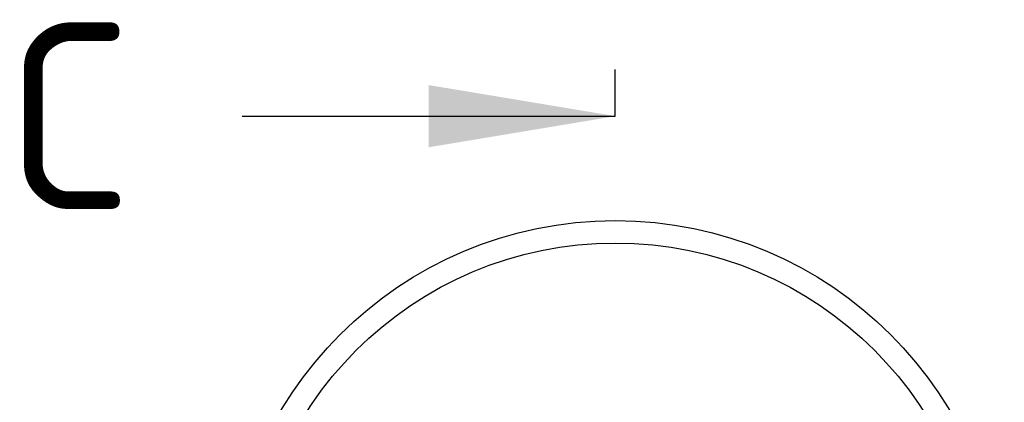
# Model space of a CAD drawing. Header units: millimetres. Extents: x -75 to 750, y -85 to 185.
# Tile 17 of 46: x 383 to 420, y 161 to 175. Entities that reach past the tile are written whole.
import ezdxf
from ezdxf.enums import TextEntityAlignment as Align
from ezdxf.lldxf.tags import DXFTag

# ---------------------------------------------------------------- set-up
doc = ezdxf.new("R2010")
doc.units = ezdxf.units.MM
doc.layers.add('90-DEGREE-ELBOW', color=7, linetype='Continuous')
doc.layers.add('Default', color=7, linetype='Continuous')
doc.styles.add('SEACAD_Solid_Edge_ISO', font='seiso.ttf')
tags = doc.linetypes.add('CENTER2', pattern=[28.575, 19.05, -3.175, 3.175, -3.175]).pattern_tags.tags
tags[10:11] = [DXFTag(74, 4), DXFTag(75, 0), DXFTag(340, '0'), DXFTag(46, 0.0), DXFTag(50, 0.0), DXFTag(44, 0.0), DXFTag(45, 0.0)]
tags[8:9] = [DXFTag(74, 4), DXFTag(75, 0), DXFTag(340, '0'), DXFTag(46, 0.0), DXFTag(50, 0.0), DXFTag(44, 0.0), DXFTag(45, 0.0)]
tags[6:7] = [DXFTag(74, 4), DXFTag(75, 0), DXFTag(340, '0'), DXFTag(46, 0.0), DXFTag(50, 0.0), DXFTag(44, 0.0), DXFTag(45, 0.0)]
tags[4:5] = [DXFTag(74, 4), DXFTag(75, 0), DXFTag(340, '0'), DXFTag(46, 0.0), DXFTag(50, 0.0), DXFTag(44, 0.0), DXFTag(45, 0.0)]

# ---------------------------------------------------------------- blocks, each defined once
blk = doc.blocks.new('SE1')
at = {"layer": '90-DEGREE-ELBOW', "color": 7, "linetype": 'Continuous'}
for radius in [14.6, 13.756]:
    blk.add_circle((405.598, 152.812), radius, dxfattribs=at)
blk = doc.blocks.new('SE3')
at = {"color": 7, "linetype": 'Continuous', "style": 'SEACAD_Solid_Edge_ISO'}
blk.add_text('C', height=7, dxfattribs=at).set_placement((382.688, 174.834), align=Align.TOP_LEFT)
blk = doc.blocks.new('SEANNOT_GROUP5')
at = {"linetype": 'Continuous'}
blk.add_hatch(color=7, dxfattribs=at).paths.add_polyline_path([(398.598, 170.167), (405.598, 171.334), (398.598, 172.5)])
at = {"color": 7, "linetype": 'Continuous'}
blk.add_lwpolyline([(391.598, 171.334), (405.598, 171.334)], dxfattribs=at)
blk = doc.blocks.new('SE2')
at = {"layer": 'Default', "color": 7, "linetype": 'CENTER2'}
blk.add_line((405.598, 171.334), (405.598, 173.084), dxfattribs=at)
at = {"layer": 'Default', "color": 7, "linetype": 'CENTER2', "const_width": 0.0005}
blk.add_lwpolyline([(405.598, 171.334), (405.598, 58.043)], dxfattribs=at)
at = {"layer": 'Default'}
for name in ['SE3', 'SEANNOT_GROUP5']:
    blk.add_blockref(name, (0, 0), dxfattribs=at)

msp = doc.modelspace()

# ---------------------------------------------------------------- block references
at = {"layer": 'Default'}
for name in ['SE2', 'SE1']:
    msp.add_blockref(name, (0, 0), dxfattribs=at)

doc.saveas('drawing.dxf')
